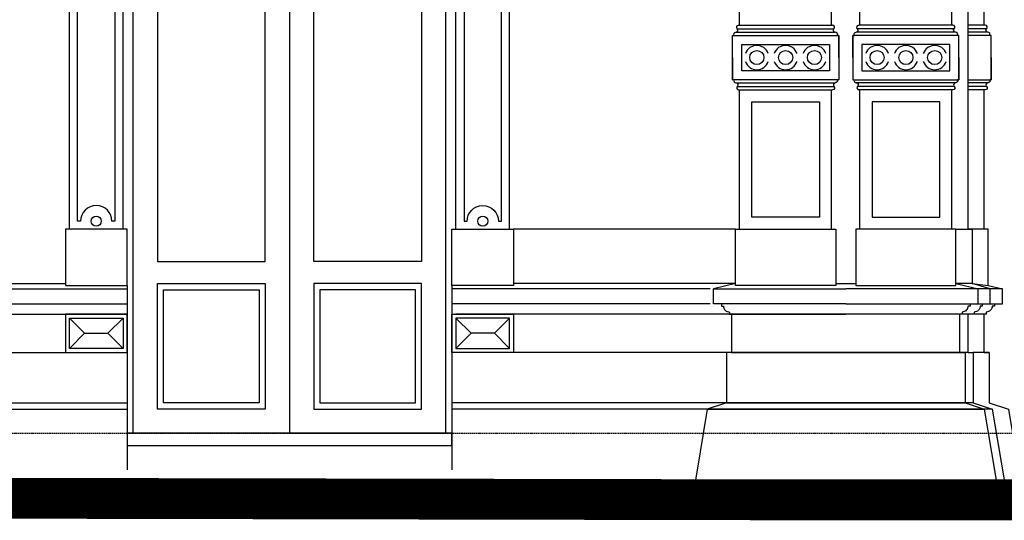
# Model space of a CAD drawing. Extents: x 0 to 286551, y -50 to 581131.
# Tile 102 of 207: x 133329 to 138200, y 554917 to 557396. Entities that reach past the tile are written whole.
import ezdxf

# ---------------------------------------------------------------- set-up
doc = ezdxf.new("R2010")
doc.units = 0
doc.header["$MEASUREMENT"] = 0
doc.linetypes.add('HIDDEN', pattern=[9.525, 6.35, -3.175])
for name, color, linetype in [('0.13', 5, 'CONTINUOUS'), ('0.18', 1, 'CONTINUOUS'), ('0.25', 2, 'CONTINUOUS')]:
    doc.layers.add(name, color=color, linetype=linetype)
doc.layers.add('HULPLIJNEN', color=252, linetype='CONTINUOUS', plot=False)

msp = doc.modelspace()

# ---------------------------------------------------------------- linework, layer by layer
at = {"layer": '0.13'}
for points in [[(138100.9, 557368.2), (138100.9, 560198.2)], [(136885.9, 557368.2), (137350.9, 557368.2)], [(137945.9, 557368.2), (137480.9, 557368.2)], [(138105.9, 557368.2), (138020.9, 557368.2)], [(136872.7, 557333.2), (137364.1, 557333.2)], [(136879.3, 557350.7), (137357.5, 557350.7)], [(137959.1, 557333.2), (137467.7, 557333.2)], [(137952.5, 557350.7), (137474.3, 557350.7)], [(138112.5, 557350.7), (138020.9, 557350.7)], [(138119.1, 557333.2), (138020.9, 557333.2)], [(138020.9, 557098.2), (138135.9, 557098.2), (138135.9, 557318.2), (138020.9, 557318.2)], [(136872.7, 557083.2), (137364.1, 557083.2)], [(136879.3, 557065.7), (137357.5, 557065.7)], [(137959.1, 557083.2), (137467.7, 557083.2)], [(137952.5, 557065.7), (137474.3, 557065.7)], [(138119.1, 557083.2), (138020.9, 557083.2)], [(138112.5, 557065.7), (138020.9, 557065.7)], [(136885.9, 557048.2), (137350.9, 557048.2)], [(137945.9, 557048.2), (137480.9, 557048.2)], [(138105.9, 557048.2), (138020.9, 557048.2)], [(138100.9, 556358.2), (138100.9, 557048.2)], [(136870.9, 556358.2), (135772.4, 556358.2)], [(138040.9, 556089.1), (138120.9, 556079.7), (138120.9, 556358.2), (138020.9, 556358.2)], [(132851.4, 556089.1), (133555.4, 556089.1)], [(136870.9, 556089.1), (135772.4, 556089.1)], [(138130.9, 556063.2), (138040.9, 556089.1)], [(138070.9, 555988.2), (138130.9, 555988.2), (138130.9, 556063.2), (138070.9, 556063.2)], [(138110.9, 555988.2), (138190.9, 555988.2), (138190.9, 556063.2), (138110.9, 556063.2)], [(138120.9, 556079.7), (138190.9, 556063.2)], [(132546.4, 555938.2), (133860.4, 555938.2)], [(133575.4, 555768.2), (133575.4, 555768.2), (133575.4, 555768.2), (133575.4, 555918.2), (133575.4, 555918.2), (133840.4, 555918.2), (133840.4, 555918.2), (133840.4, 555768.2), (133840.4, 555768.2), (133575.4, 555768.2)], [(133575.4, 555768.2), (133650.4, 555843.2), (133575.4, 555918.2)], [(133840.4, 555768.2), (133765.4, 555843.2), (133840.4, 555918.2)], [(135752.4, 555768.2), (135752.4, 555768.2), (135752.4, 555768.2), (135752.4, 555918.2), (135752.4, 555918.2), (135487.4, 555918.2), (135487.4, 555918.2), (135487.4, 555768.2), (135487.4, 555768.2), (135752.4, 555768.2)], [(135487.4, 555768.2), (135562.4, 555843.2), (135487.4, 555918.2)], [(135752.4, 555768.2), (135677.4, 555843.2), (135752.4, 555918.2)], [(138020.9, 555748.2), (138020.9, 555938.2)], [(138100.9, 555748.2), (138100.9, 555938.2)], [(133650.4, 555843.2), (133765.4, 555843.2)], [(135677.4, 555843.2), (135562.4, 555843.2)], [(138020.9, 555748.2), (138020.9, 555748.2), (138045.9, 555748.2), (138045.9, 555498.2), (138140.9, 555468.2), (138199.4, 555117.2)], [(138125.9, 555748.2), (138045.9, 555748.2)], [(138100.9, 555748.2), (138100.9, 555748.2), (138125.9, 555748.2), (138125.9, 555498.2), (138220.9, 555468.2), (138279.4, 555117.2)]]:
    msp.add_lwpolyline(points, dxfattribs=at)
for points in [[(133800.4, 557858.2), (133800.4, 556398.2), (133785.4, 556398.2, 1), (133630.4, 556398.2), (133615.4, 556398.2), (133615.4, 557858.2), (133630.4, 557858.2, 1), (133785.4, 557858.2)], [(135527.4, 557858.2), (135527.4, 556398.2), (135542.4, 556398.2, -1), (135697.4, 556398.2), (135712.4, 556398.2), (135712.4, 557858.2), (135697.4, 557858.2, -1), (135542.4, 557858.2)]]:
    msp.add_lwpolyline(points, format="xyb", close=True, dxfattribs=at)
for points in [[(138135.9, 557208.2), (138135.9, 557318.2), (138127.8, 557318.2, 0.57735), (138119.1, 557333.2, -0.69108), (138112.5, 557350.7, 0.69108), (138105.9, 557368.2)], [(138135.9, 557208.2), (138135.9, 557098.2), (138127.8, 557098.2, -0.57735), (138119.1, 557083.2, 0.69108), (138112.5, 557065.7, -0.69108), (138105.9, 557048.2)], [(138090.9, 555988.2), (138090.9, 555978.2), (138080.9, 555978.2, -0.414214), (138050.9, 555948.2), (138050.9, 555938.2), (138050.9, 555938.2), (135487.4, 555938.2)], [(136800.9, 555988.2), (136800.9, 555978.2), (136810.9, 555978.2, 0.414214), (136840.9, 555948.2), (136840.9, 555938.2), (136840.9, 555938.2), (137415.9, 555938.2)], [(138030.9, 555988.2), (138030.9, 555978.2), (138020.9, 555978.2, -0.414214), (137990.9, 555948.2), (137990.9, 555938.2), (137990.9, 555938.2), (137415.9, 555938.2)], [(138150.9, 555988.2), (138150.9, 555978.2), (138140.9, 555978.2, -0.414214), (138110.9, 555948.2), (138110.9, 555938.2), (138110.9, 555938.2), (138050.9, 555938.2)]]:
    msp.add_lwpolyline(points, format="xyb", dxfattribs=at)
for points in [[(133555.4, 555938.2), (133555.4, 555748.2), (133860.4, 555748.2), (133860.4, 555938.2)], [(135772.4, 555938.2), (135772.4, 555748.2), (135467.4, 555748.2), (135467.4, 555938.2)]]:
    msp.add_lwpolyline(points, close=True, dxfattribs=at)
for centre, radius in [((136975.9, 557208.2), 35), ((137118.4, 557208.2), 35), ((137260.9, 557208.2), 35), ((137570.9, 557208.2), 35), ((137713.4, 557208.2), 35), ((137855.9, 557208.2), 35), ((133707.9, 556398.2), 25), ((135619.9, 556398.2), 25)]:
    msp.add_circle(centre, radius, dxfattribs=at)
for centre, start, end in [((136975.9, 557208.2), 19.4712, 160.5288), ((137118.4, 557208.2), 19.4712, 160.5288), ((137260.9, 557208.2), 19.4712, 160.5288), ((137570.9, 557208.2), 19.4712, 160.5288), ((137713.4, 557208.2), 19.4712, 160.5288), ((137855.9, 557208.2), 19.4712, 160.5288), ((136975.9, 557208.2), 199.4712, 340.5288), ((137118.4, 557208.2), 199.4712, 340.5288), ((137260.9, 557208.2), 199.4712, 340.5288), ((137570.9, 557208.2), 199.4712, 340.5288), ((137713.4, 557208.2), 199.4712, 340.5288), ((137855.9, 557208.2), 199.4712, 340.5288)]:
    msp.add_arc(centre, 60, start, end, dxfattribs=at)
at = {"layer": '0.18'}
for points in [[(134663.9, 557938.2), (134663.9, 555348.2), (133890.4, 555348.2), (133890.4, 557938.2)], [(134663.9, 557938.2), (134663.9, 555348.2), (135437.4, 555348.2), (135437.4, 557938.2)], [(134010.4, 557818.2), (134010.4, 556199), (134543.9, 556199), (134543.9, 557818.2)], [(135317.4, 557818.2), (135317.4, 556199), (134783.9, 556199), (134783.9, 557818.2)], [(136900.9, 557143.2), (136900.9, 557273.2), (137335.9, 557273.2), (137335.9, 557143.2)], [(137930.9, 557143.2), (137930.9, 557273.2), (137495.9, 557273.2), (137495.9, 557143.2)], [(136950.9, 556418.2), (136950.9, 556988.2), (137285.9, 556988.2), (137285.9, 556418.2)], [(137880.9, 556418.2), (137880.9, 556988.2), (137545.9, 556988.2), (137545.9, 556418.2)], [(134010.4, 555468.2), (134010.4, 556089.1), (134543.9, 556089.1), (134543.9, 555468.2)], [(135317.4, 555468.2), (135317.4, 556089.1), (134783.9, 556089.1), (134783.9, 555468.2)], [(134040.4, 555498.2), (134040.4, 556059.1), (134513.9, 556059.1), (134513.9, 555498.2)], [(135287.4, 555498.2), (135287.4, 556059.1), (134813.9, 556059.1), (134813.9, 555498.2)], [(136850.9, 555748.2), (137980.9, 555748.2), (137980.9, 555938.2), (136850.9, 555938.2)]]:
    msp.add_lwpolyline(points, close=True, dxfattribs=at)
for points in [[(136855.9, 557208.2), (136855.9, 557318.2), (136864, 557318.2, -0.57735), (136872.7, 557333.2, 0.69108), (136879.3, 557350.7, -0.69108), (136885.9, 557368.2)], [(137380.9, 557208.2), (137380.9, 557318.2), (137372.8, 557318.2, 0.57735), (137364.1, 557333.2, -0.69108), (137357.5, 557350.7, 0.69108), (137350.9, 557368.2)], [(137450.9, 557208.2), (137450.9, 557318.2), (137459, 557318.2, -0.57735), (137467.7, 557333.2, 0.69108), (137474.3, 557350.7, -0.69108), (137480.9, 557368.2)], [(137975.9, 557208.2), (137975.9, 557318.2), (137967.8, 557318.2, 0.57735), (137959.1, 557333.2, -0.69108), (137952.5, 557350.7, 0.69108), (137945.9, 557368.2)], [(136855.9, 557208.2), (136855.9, 557098.2), (136864, 557098.2, 0.57735), (136872.7, 557083.2, -0.69108), (136879.3, 557065.7, 0.69108), (136885.9, 557048.2)], [(137380.9, 557208.2), (137380.9, 557098.2), (137372.8, 557098.2, -0.57735), (137364.1, 557083.2, 0.69108), (137357.5, 557065.7, -0.69108), (137350.9, 557048.2)], [(137450.9, 557208.2), (137450.9, 557098.2), (137459, 557098.2, 0.57735), (137467.7, 557083.2, -0.69108), (137474.3, 557065.7, 0.69108), (137480.9, 557048.2)], [(137975.9, 557208.2), (137975.9, 557098.2), (137967.8, 557098.2, -0.57735), (137959.1, 557083.2, 0.69108), (137952.5, 557065.7, -0.69108), (137945.9, 557048.2)]]:
    msp.add_lwpolyline(points, format="xyb", dxfattribs=at)
for points in [[(137960.9, 556358.2), (138020.9, 556358.2), (138040.9, 556358.2), (138040.9, 556089.1), (138040.9, 556089.1), (137960.9, 556089.1)], [(137365.9, 556089.1), (137465.9, 556089.1)], [(132546.4, 555748.2), (133860.4, 555748.2)], [(138020.9, 555748.2), (135467.4, 555748.2)], [(132546.4, 555498.2), (133860.4, 555498.2)], [(132546.4, 555468.2), (133860.4, 555468.2)], [(138045.9, 555498.2), (135467.4, 555498.2)], [(138140.9, 555468.2), (135467.4, 555468.2)], [(136730.9, 555468.2), (138100.9, 555468.2)], [(136825.9, 555498.2), (138005.9, 555498.2)]]:
    msp.add_lwpolyline(points, dxfattribs=at)
at = {"layer": '0.25'}
for p, q in [((136870.9, 556089.1), (136760.9, 556063.2)), ((137960.9, 556089.1), (138070.9, 556063.2))]:
    msp.add_line(p, q, dxfattribs=at)
for points in [[(138020.9, 556358.2), (138020.9, 560825.7)], [(136890.9, 557368.2), (136890.9, 560198.2)], [(137345.9, 557368.2), (137345.9, 560198.2)], [(137485.9, 557368.2), (137485.9, 560198.2)], [(137940.9, 557368.2), (137940.9, 560198.2)], [(133575.4, 556358.2), (133575.4, 557898.2)], [(133840.4, 556358.2), (133840.4, 557898.2)], [(135487.4, 556358.2), (135487.4, 557898.2)], [(135752.4, 556358.2), (135752.4, 557898.2)], [(136890.9, 556358.2), (136890.9, 557048.2)], [(137345.9, 556358.2), (137345.9, 557048.2)], [(137485.9, 556358.2), (137485.9, 557048.2)], [(137940.9, 556358.2), (137940.9, 557048.2)], [(132546.4, 556063.2), (133860.4, 556063.2)], [(133860.4, 556079.7), (133860.4, 555233.1)], [(133860.4, 556079.7), (133860.4, 555233.1)], [(133860.4, 556079.7), (133860.4, 555233.1)], [(135467.4, 556079.7), (135467.4, 555233.1)], [(135467.4, 556079.7), (135467.4, 555233.1)], [(135467.4, 556079.7), (135467.4, 555233.1)], [(136745.2, 556063.2), (135467.4, 556063.2)], [(137415.9, 555988.2), (136760.9, 555988.2), (136760.9, 556063.2), (137415.9, 556063.2)], [(137415.9, 555988.2), (138070.9, 555988.2), (138070.9, 556063.2), (137415.9, 556063.2)], [(132546.4, 555988.2), (133860.4, 555988.2)], [(136745.2, 555988.2), (135467.4, 555988.2)], [(136850.9, 555748.2), (136850.9, 555748.2), (136825.9, 555748.2), (136825.9, 555498.2), (136730.9, 555468.2), (136677.3, 555146.5), (136677.3, 555146.5)], [(137980.9, 555748.2), (137980.9, 555748.2), (138005.9, 555748.2), (138005.9, 555498.2), (138100.9, 555468.2), (138154.5, 555146.5), (138154.5, 555146.5)], [(86231.8, 555167.2), (104741.8, 555167.2), (106608.4, 555237.9), (108613.4, 555237.9), (110618.4, 555237.9), (112485, 555167.2), (112485, 555167.2), (137331, 555117.2), (141864.6, 555117.2)], [(133860.4, 555233.1), (133860.4, 555167.2)], [(135467.4, 555233.1), (135467.4, 555167.2)], [(136677.3, 555146.5), (136653.1, 555001.5)], [(138154.5, 555146.5), (138183.2, 554974.6)]]:
    msp.add_lwpolyline(points, dxfattribs=at)
for points in [[(136855.9, 557098.2), (136855.9, 557318.2), (137380.9, 557318.2), (137380.9, 557098.2)], [(137975.9, 557098.2), (137975.9, 557318.2), (137450.9, 557318.2), (137450.9, 557098.2)], [(133860.4, 556079.7), (133860.4, 556358.2), (133555.4, 556358.2), (133555.4, 556079.7)], [(135467.4, 556079.7), (135467.4, 556358.2), (135772.4, 556358.2), (135772.4, 556079.7)], [(136870.9, 556079.7), (136870.9, 556358.2), (137365.9, 556358.2), (137365.9, 556079.7)], [(137960.9, 556079.7), (137960.9, 556358.2), (137465.9, 556358.2), (137465.9, 556079.7)], [(133860.4, 555348.2), (133860.4, 555288.2), (135467.4, 555288.2), (135467.4, 555348.2)]]:
    msp.add_lwpolyline(points, close=True, dxfattribs=at)
at = {"layer": '0.25', "const_width": 200}
msp.add_lwpolyline([(86231.8, 555067.2), (104743.7, 555067.2), (106610.3, 555137.9), (108613.4, 555137.9), (110616.5, 555137.9), (112483, 555067.2), (137330.9, 555017.2), (141864.6, 555017.2)], dxfattribs=at)
at = {"layer": 'HULPLIJNEN', "linetype": 'HIDDEN'}
msp.add_lwpolyline([(81540.7, 555348.2), (178470, 555348.2)], dxfattribs=at)

doc.saveas('drawing.dxf')
